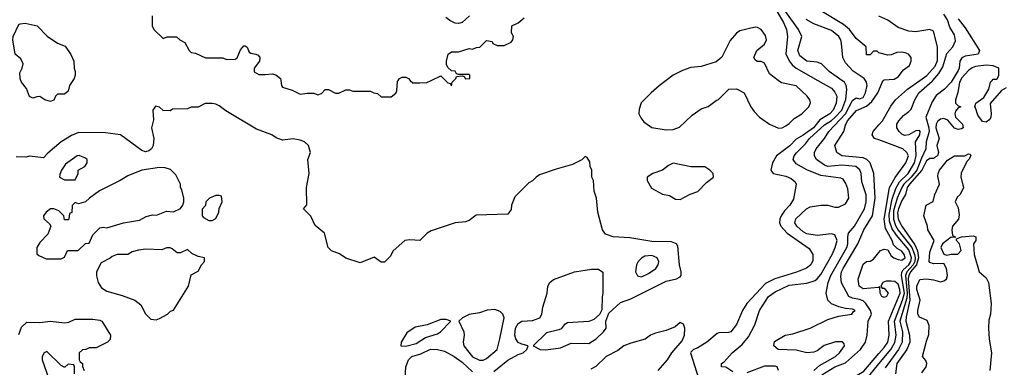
# Model space of a CAD drawing. Header units: inches. Extents: x 1793402 to 1900366, y 320852 to 470679.
# Tile 187 of 256: x 1835115 to 1840713, y 388368 to 390345. Entities that reach past the tile are written whole.
import ezdxf

# ---------------------------------------------------------------- set-up
doc = ezdxf.new("R2010")
doc.units = ezdxf.units.IN
doc.header["$MEASUREMENT"] = 0
for name, color, linetype in [('B8338', 7, 'Continuous'), ('B8339', 7, 'Continuous'), ('B8348', 7, 'Continuous'), ('B8349', 7, 'Continuous')]:
    doc.layers.add(name, color=color, linetype=linetype)

msp = doc.modelspace()

# ---------------------------------------------------------------- linework, layer by layer
at = {"layer": 'B8338', "color": 4}
for points, elevation in [([(1835418, 390000), (1835398, 389970), (1835390, 389938), (1835370, 389922), (1835330, 389922), (1835318, 389910), (1835310, 389888), (1835290, 389879), (1835258, 389890), (1835230, 389908), (1835212.7, 389907.3), (1835190, 389898), (1835170, 389908.7), (1835153.2, 389953.2), (1835126, 389990), (1835122, 390000)], 236), ([(1836598.9, 390000), (1836604, 389970), (1836610, 389962), (1836664.7, 389944.7), (1836710, 389922), (1836750, 389928), (1836787.3, 389927.3), (1836810, 389918), (1836830, 389926), (1836852.7, 389947.3), (1836870, 389948), (1836910, 389928), (1836930, 389928), (1836970, 389946), (1836990, 389946), (1837010, 389938), (1837110, 389938), (1837128.4, 389928.4), (1837150, 389926), (1837170, 389906), (1837227.3, 389907.3), (1837252.7, 389927.3), (1837259.6, 389940.4), (1837263.6, 389996.4), (1837266.4, 390000)], 236), ([(1837336, 390000), (1837350, 389986), (1837390, 389986), (1837430, 389988), (1837455.3, 390000)], 236), ([(1837536, 390000), (1837550, 389986), (1837562, 389982), (1837570, 389968), (1837574, 389990), (1837584, 390000)], 236), ([(1838791.2, 390000), (1838750, 389969.2), (1838706, 389930), (1838648.1, 389871.9), (1838636.9, 389836.9), (1838636, 389810), (1838646.4, 389786.4), (1838663.5, 389763.5), (1838710, 389732), (1838790, 389718), (1838830, 389721), (1838865.6, 389734.4), (1838938, 389802), (1838990, 389838), (1839030, 389851.3), (1839074.6, 389885.4), (1839088.9, 389891.1), (1839146, 389950), (1839190, 389952), (1839234, 389930), (1839272, 389850), (1839290, 389822), (1839322, 389790), (1839378, 389750), (1839430, 389727.3), (1839450, 389730.7), (1839470, 389740.7), (1839490, 389754), (1839517.6, 389782.4), (1839561.2, 389810), (1839600.9, 389850), (1839611.5, 389871.5), (1839606.6, 389890), (1839592.3, 389910), (1839530, 389969.2), (1839445.6, 389985.6), (1839427, 390000)], 244), ([(1839652.9, 390000), (1839730, 389956.2), (1839750, 389932.7), (1839760.5, 389910), (1839757.7, 389870), (1839739.7, 389830), (1839720.5, 389810), (1839665.1, 389774.9), (1839627.3, 389730), (1839570, 389687.9), (1839530, 389666.3), (1839493, 389627), (1839417.6, 389570), (1839395.1, 389530), (1839386, 389490), (1839398, 389470), (1839470, 389455.1), (1839501.6, 389441.6), (1839523.7, 389423.7), (1839529.4, 389409.4), (1839515.2, 389324.8), (1839494.5, 389290), (1839462.6, 389257.4), (1839443.7, 389230), (1839436.2, 389210), (1839435.6, 389190), (1839442.9, 389170), (1839478.4, 389130), (1839604.2, 389044.2), (1839624.5, 389010), (1839624.8, 388975.2), (1839612.7, 388950), (1839588.1, 388931.9), (1839531.9, 388908.1), (1839408.6, 388871.4), (1839355.2, 388844.8), (1839249.3, 388730), (1839225.2, 388690), (1839190, 388612), (1839158, 388570), (1839145.4, 388565.4), (1839090, 388564.7), (1839080.2, 388559.8), (1839022, 388510), (1838970, 388478), (1838946, 388470), (1838930, 388454), (1838928, 388450), (1838985.2, 388270)], 236), ([(1839170, 388342), (1839130, 388368), (1839106, 388370), (1839106, 388390), (1839120.4, 388399.6), (1839165.2, 388450), (1839223.3, 388496.7), (1839258, 388542), (1839294.5, 388610), (1839320.9, 388690), (1839372.3, 388770), (1839410, 388797.1), (1839490, 388835.8), (1839590, 388845.5), (1839637.7, 388862.3), (1839650, 388870.6), (1839670, 388896.3), (1839734, 389010), (1839751.6, 389050), (1839762, 389090), (1839750, 389121.2), (1839730, 389126.6), (1839650, 389118), (1839590, 389127.6), (1839570, 389138.4), (1839532.7, 389170), (1839522, 389190), (1839528.2, 389211.8), (1839589, 389270), (1839610, 389280.7), (1839670, 389290.6), (1839710, 389290.8), (1839750, 389278), (1839770, 389278), (1839810, 389298), (1839829.2, 389330), (1839822.7, 389382.7), (1839812.9, 389412.9), (1839797.2, 389437.2), (1839784, 389444), (1839670, 389459.6), (1839590, 389491.8), (1839530, 389525.1), (1839512.3, 389550), (1839518, 389570), (1839531.4, 389588.6), (1839581.8, 389638.2), (1839605.7, 389670), (1839690, 389748), (1839730, 389771.1), (1839750, 389788.4), (1839788.7, 389830), (1839812.1, 389892.1), (1839816.9, 389950), (1839814.7, 389970), (1839803.7, 389990), (1839789.3, 390000)], 232), ([(1839629.2, 388350), (1839661.5, 388378.6), (1839752.7, 388430), (1839776, 388450), (1839804, 388490), (1839802, 388502), (1839793.2, 388513.2), (1839752.9, 388512.9), (1839688.4, 388491.6), (1839650, 388461.2), (1839630, 388453.2), (1839590, 388449.3), (1839530, 388466), (1839428, 388470), (1839402, 388490), (1839405.6, 388514.4), (1839468, 388550), (1839510, 388557.3), (1839609.6, 388590.4), (1839710, 388639.1), (1839770, 388658.8), (1839846, 388670), (1839855.3, 388684.7), (1839866, 388690), (1839850, 388698), (1839810, 388702), (1839772, 388712), (1839730, 388729.2), (1839709.3, 388750), (1839700.7, 388790), (1839711.3, 388850), (1839726.9, 388890), (1839817.7, 389050), (1839824, 389070), (1839823.5, 389110), (1839828, 389130), (1839860.5, 389170), (1839918.9, 389270), (1839928.2, 389310), (1839928.2, 389348.2), (1839902.8, 389422.8), (1839898.7, 389470), (1839891.1, 389491.1), (1839868.7, 389510), (1839790, 389516.8), (1839710, 389509.7), (1839690, 389516.9), (1839644.5, 389550), (1839634.5, 389570), (1839634, 389590), (1839642.9, 389610), (1839691.6, 389670), (1839715.1, 389710), (1839809.8, 389810), (1839850, 389886), (1839870, 389901.6), (1839890, 389895.5), (1839910, 389902), (1839923.6, 389930), (1839933.6, 389970), (1839929.5, 389990), (1839923.3, 390000)], 228), ([(1839675.3, 388324.7), (1839749.8, 388370.2), (1839810, 388393.7), (1839896.2, 388470), (1839924.5, 388510), (1839933.3, 388550), (1839938.7, 388630), (1839958.4, 388670), (1839951.5, 388690), (1839926.6, 388730), (1839910, 388745), (1839890, 388753.4), (1839850, 388760.3), (1839829.5, 388770), (1839788.2, 388848.2), (1839784.2, 388884.2), (1839787.7, 388910), (1839796.8, 388930), (1839879.7, 389070), (1839913.6, 389150), (1839963.1, 389230), (1839978, 389330), (1839971.2, 389470), (1839951.3, 389530), (1839931.8, 389550), (1839910, 389559.1), (1839789, 389570), (1839760.9, 389590), (1839749.5, 389630), (1839800.5, 389710), (1839810, 389746), (1839821.6, 389770), (1839872.2, 389827.8), (1839930, 389853.8), (1839959.3, 389880.7), (1839994.3, 389930), (1840000, 389943.1)], 224), ([(1837810, 388343.8), (1837890, 388408), (1837950, 388440.7), (1837978, 388450), (1837998, 388470), (1838006, 388490), (1837970, 388499), (1837950, 388509), (1837936, 388530), (1837929.6, 388550), (1837934.5, 388590), (1837950, 388617.3), (1837969.7, 388630.4), (1838030, 388634.9), (1838072.7, 388650), (1838083.7, 388670), (1838089.6, 388710.4), (1838113.2, 388790), (1838117.2, 388830), (1838130, 388851), (1838150, 388866.8), (1838270, 388910.6), (1838366.4, 388926.4), (1838405.4, 388925.4), (1838431.1, 388908.9), (1838431.1, 388791.1), (1838426.4, 388766.4), (1838425.4, 388694.6), (1838411.3, 388668.7), (1838379.8, 388640.2), (1838351.1, 388628.9), (1838230, 388621.2), (1838211.3, 388610), (1838193.2, 388586.8), (1838179.9, 388580.1), (1838110, 388564), (1838034, 388490), (1838074, 388470), (1838106.4, 388466.4), (1838190, 388478), (1838250, 388504.7), (1838350, 388503.8), (1838393.2, 388530), (1838434, 388570), (1838448.7, 388590), (1838448, 388630), (1838464.7, 388675.3), (1838530, 388736), (1838590, 388758), (1838790, 388858), (1838849.1, 388870.9), (1838870, 388882), (1838875.3, 388890), (1838875.3, 388910), (1838866, 388950), (1838856, 389056), (1838849.2, 389069.2), (1838821.2, 389081.2), (1838710, 389083.6), (1838584.5, 389104.5), (1838490, 389109.2), (1838446, 389126), (1838428.7, 389150), (1838402, 389250), (1838394, 389330), (1838382, 389370), (1838378, 389430), (1838368, 389450), (1838368, 389490), (1838358, 389510), (1838356.4, 389536.4), (1838342, 389562), (1838330, 389566), (1838312, 389548), (1838258, 389522), (1838164.5, 389495.5), (1838070, 389462), (1838052, 389450), (1838031.1, 389428.9), (1838010, 389418), (1837930, 389338), (1837911.3, 389290), (1837910, 389266), (1837890, 389238), (1837710, 389234), (1837670, 389202), (1837650, 389195.3), (1837590, 389189), (1837455.3, 389144.7), (1837432, 389130), (1837390, 389088.7), (1837332.7, 389092.7), (1837304.7, 389090), (1837238, 389030), (1837222, 388998), (1837190, 388966), (1837170, 388966), (1837130, 388994), (1837050, 388962), (1836969, 388989), (1836933.6, 389013.6), (1836888, 389030), (1836868.7, 389050), (1836848, 389130), (1836794, 389174), (1836770, 389228), (1836728, 389270), (1836747.3, 389292.7), (1836746, 389390), (1836761.2, 389470), (1836754, 389550), (1836769, 389590), (1836757.2, 389630), (1836734, 389650), (1836710, 389660.7), (1836670, 389666.6), (1836610, 389659), (1836573.2, 389673.2), (1836548, 389690), (1836462, 389722), (1836286.8, 389826.8), (1836250, 389856), (1836230, 389864), (1836210, 389868.7), (1836170, 389868), (1836130, 389848), (1836090, 389848), (1836070, 389838), (1835984.7, 389835.3), (1835970, 389826), (1835930, 389828), (1835910, 389848), (1835886.4, 389853.6), (1835871.3, 389830), (1835875.3, 389775.3), (1835864.9, 389730), (1835877.3, 389670), (1835874.8, 389630), (1835864.7, 389610), (1835850, 389599), (1835830, 389594), (1835810, 389602), (1835688, 389690), (1835602.5, 389702.5), (1835450, 389702.9), (1835410, 389687), (1835350.8, 389650), (1835274.6, 389585.4), (1835250, 389559), (1835170.9, 389569.1), (1835150, 389564), (1835095.3, 389564.7)], 244), ([(1840000, 389660.8), (1839975.3, 389670), (1839961.2, 389690), (1839966.6, 389710), (1840000, 389747.1)], 216), ([(1840000, 388823), (1839998, 388822), (1839910, 388815.1), (1839887.3, 388830), (1839882.7, 388870), (1839910, 388954.4), (1839930, 388968.7), (1839950, 388971.5), (1839970, 388983.6), (1840000, 389020.2)], 216), ([(1835110, 388554), (1835124.7, 388595.3), (1835155.3, 388624.7), (1835230, 388622.8), (1835290, 388631), (1835370, 388621), (1835394.6, 388625.4), (1835430, 388642), (1835530, 388642), (1835570, 388636), (1835582, 388630), (1835630.7, 388550.7), (1835630, 388526), (1835614, 388510), (1835550, 388478), (1835510, 388478), (1835491.6, 388468.4), (1835472.7, 388467.3), (1835454, 388450), (1835454, 388410), (1835458, 388398), (1835472, 388390), (1835472.7, 388372.7), (1835482, 388350)], 244), ([(1838746, 388350), (1838798, 388410), (1838822, 388450), (1838882, 388518), (1838894.8, 388550), (1838896, 388590), (1838890, 388614), (1838870, 388622), (1838841.2, 388598.8), (1838790, 388577.3), (1838730, 388562.8), (1838702, 388550), (1838672, 388528), (1838590, 388506), (1838550, 388490.3), (1838516.3, 388463.7), (1838450, 388428.7), (1838390, 388372.7), (1838362.3, 388357.8)], 236), ([(1835426, 388330), (1835426, 388370), (1835422, 388382), (1835390, 388386), (1835372, 388368), (1835368.7, 388368.7), (1835350, 388378), (1835270, 388458), (1835254, 388450), (1835242, 388430), (1835242, 388410), (1835307.1, 388227.1)], 244), ([(1837306, 388306), (1837309.6, 388370), (1837325.1, 388410), (1837343.7, 388430), (1837394.8, 388445.2), (1837450, 388471.8), (1837490, 388468.7), (1837530, 388458.7), (1837584.9, 388430), (1837630, 388397.1), (1837690, 388341.6)], 244), ([(1840000, 387965.3), (1839970, 388053), (1839910, 388131.2), (1839882.9, 388150), (1839810, 388180.4), (1839770, 388186), (1839685.1, 388165.1), (1839672.7, 388172.7), (1839669.7, 388189.6), (1839685.4, 388230), (1839732, 388270), (1839769, 388291), (1839876.5, 388323.5), (1839913.5, 388346.5), (1840000, 388446.4)], 216), ([(1839428.7, 388350), (1839422, 388370), (1839410, 388375.1), (1839350, 388374.5), (1839250, 388337.2)], 232), ([(1840000, 388048.8), (1839990, 388078.9), (1839950, 388151.3), (1839918.9, 388178.9), (1839870, 388196.4), (1839849.6, 388210), (1839833.6, 388230), (1839831.8, 388250), (1839855.1, 388270), (1839910, 388293.8), (1839950, 388326.3), (1840000, 388387.4)], 212)]:
    msp.add_lwpolyline(points, dxfattribs=dict(at, elevation=elevation))
for points, elevation in [([(1835452.9, 389572.9), (1835442, 389570), (1835376, 389524), (1835352, 389490), (1835343.6, 389463.6), (1835342, 389450), (1835370, 389434), (1835430, 389434), (1835448, 389470), (1835448, 389490), (1835486, 389510), (1835498, 389530), (1835498, 389550), (1835490, 389558)], 248), ([(1838830, 389529), (1838804.5, 389515.5), (1838770, 389488.7), (1838714, 389470), (1838682, 389450), (1838682, 389430), (1838706.4, 389386.4), (1838770, 389352), (1838810, 389344.7), (1838844, 389324), (1838870, 389322.8), (1838927.3, 389352.7), (1838971.4, 389368.6), (1839020.7, 389419.3), (1839059, 389450), (1839058, 389470), (1839038, 389490), (1839010, 389508), (1838931.1, 389508.9)], 244), ([(1835910, 389504.5), (1835810, 389489.6), (1835730, 389457), (1835686, 389430), (1835567.9, 389372.1), (1835511.3, 389330), (1835490, 389308.7), (1835450, 389298), (1835430, 389306), (1835412.7, 389287.3), (1835411.6, 389248.4), (1835398, 389242), (1835394, 389210), (1835390, 389206), (1835370, 389206), (1835366, 389230), (1835338, 389258), (1835310, 389268.7), (1835290, 389268.7), (1835264.7, 389250), (1835251.3, 389230), (1835251.6, 389211.6), (1835283.6, 389183.6), (1835292, 389170), (1835275.3, 389124.7), (1835230, 389078), (1835212, 389050), (1835212.7, 389012.7), (1835223.6, 389003.6), (1835265.4, 388985.4), (1835350, 388984.7), (1835370, 388994), (1835387.3, 389032.7), (1835447.3, 389032.7), (1835488.4, 389071.6), (1835510, 389074), (1835530, 389122), (1835570, 389162), (1835590, 389164.7), (1835610, 389161), (1835706, 389190), (1835796, 389204), (1835833.6, 389226.4), (1835870, 389236), (1835892.7, 389232.7), (1835950, 389256), (1835990, 389251.3), (1836028.9, 389271.1), (1836042, 389290), (1836048.7, 389310), (1836049, 389330), (1836037.2, 389377.2), (1836029, 389390), (1836028.7, 389410), (1836002.7, 389462.7), (1835972.3, 389492.3), (1835942.5, 389502.5)], 248), ([(1836250, 389346), (1836230, 389346), (1836194, 389330), (1836174, 389310), (1836171.6, 389288.4), (1836152.7, 389267.3), (1836152, 389230), (1836159.6, 389219.6), (1836190, 389202), (1836210, 389202), (1836230, 389214), (1836248, 389250), (1836248.4, 389271.6), (1836266, 389310), (1836262, 389342)], 248), ([(1835970, 389048), (1835950, 389048), (1835923.6, 389036.4), (1835830, 389039), (1835790, 389034), (1835755.3, 389024.7), (1835730, 389008.7), (1835670, 389008.7), (1835641, 388999), (1835630, 388988), (1835578, 388962), (1835551.3, 388910), (1835551, 388889), (1835560.7, 388850), (1835579.9, 388819.9), (1835610, 388800.7), (1835696.8, 388776.8), (1835770.5, 388750.5), (1835803.5, 388723.5), (1835830, 388672), (1835861, 388641), (1835890, 388638), (1835910, 388646), (1835955.3, 388670), (1835973.2, 388686.8), (1835990, 388692), (1836075.3, 388830), (1836090, 388894), (1836130, 388914), (1836148.4, 388951.6), (1836166, 388970), (1836166, 388990), (1836130, 388998), (1836094.6, 389014.6), (1836070, 389038), (1836030, 389018), (1836010, 389018), (1835982, 389042)], 248), ([(1838710, 389003.7), (1838670, 388999.3), (1838650, 388989), (1838631, 388970), (1838622.8, 388950), (1838616, 388910), (1838627.3, 388887.3), (1838650, 388882.8), (1838690, 388900.7), (1838732.7, 388930), (1838746, 388950), (1838749.1, 388969.1), (1838739, 388990)], 248), ([(1837817, 388697), (1837772.9, 388692.9), (1837730, 388677.2), (1837670, 388669), (1837632, 388650), (1837612, 388630), (1837641, 388570), (1837642.8, 388550), (1837637.3, 388510), (1837640.7, 388490), (1837690, 388428.2), (1837730, 388408), (1837750, 388407.7), (1837770, 388418.8), (1837829.2, 388470), (1837845.2, 388530), (1837869, 388650), (1837862, 388670), (1837846, 388686)], 248), ([(1837540.4, 388640.4), (1837510, 388639), (1837431.1, 388608.9), (1837363.5, 388596.5), (1837315.3, 388564.7), (1837284.7, 388510), (1837282, 388490), (1837310, 388487.7), (1837370, 388503), (1837422.5, 388537.5), (1837490, 388558), (1837508, 388570), (1837566, 388630)], 248)]:
    msp.add_lwpolyline(points, close=True, dxfattribs=dict(at, elevation=elevation))
at = {"layer": 'B8339', "color": 4}
for points, elevation in [([(1835867.3, 390367.3), (1835868, 390310), (1835878, 390290), (1835930, 390238), (1835952.7, 390247.3), (1836007.3, 390247.3), (1836026, 390230), (1836054.6, 390214.6), (1836078, 390170), (1836090, 390158), (1836114.6, 390154.6), (1836171.6, 390128.4), (1836270, 390128), (1836290, 390118), (1836339.6, 390120.4), (1836351.6, 390128.4), (1836370, 390174), (1836390, 390197.2), (1836396, 390196), (1836408.9, 390188.9), (1836420.2, 390160.2), (1836430, 390154), (1836458, 390150), (1836470, 390144), (1836481.2, 390130), (1836479, 390110), (1836448, 390070), (1836449, 390049), (1836474, 390034), (1836510, 390032.7), (1836550, 390038), (1836572.1, 390032.1), (1836597.2, 390010), (1836598.9, 390000)], 236), ([(1837673, 390367), (1837630, 390329.6), (1837610, 390323.6), (1837590, 390325.1), (1837560.1, 390340.1), (1837536.9, 390356.9)], 232), ([(1837584, 390000), (1837594, 390010), (1837598, 390022), (1837630, 390026), (1837642, 390022), (1837650, 390008), (1837674, 390010), (1837674, 390030), (1837670, 390034), (1837610, 390034), (1837598, 390038), (1837591.6, 390051.6), (1837570, 390054), (1837550, 390074), (1837542, 390090), (1837542, 390110), (1837552, 390150), (1837570, 390162), (1837610, 390162), (1837670, 390182), (1837690, 390178), (1837712.7, 390187.3), (1837731.6, 390188.4), (1837770, 390226), (1837802, 390222), (1837806, 390210), (1837830, 390198), (1837870, 390198), (1837910, 390218), (1837918, 390230), (1837922, 390250), (1837912, 390270), (1837914, 390310), (1837950, 390328), (1837983.6, 390356.4)], 236), ([(1839421, 390390), (1839456.8, 390330), (1839474, 390290), (1839479.8, 390250), (1839471, 390151), (1839490, 390112), (1839507.7, 390087.7), (1839529.5, 390070), (1839652.9, 390000)], 236), ([(1839789.3, 390000), (1839717.2, 390050), (1839674.5, 390094.5), (1839650, 390102.7), (1839590, 390109.6), (1839550, 390139), (1839539.3, 390170), (1839562.7, 390250), (1839542.9, 390290), (1839470, 390389.6)], 232), ([(1840000, 390157.5), (1839998, 390158), (1839990, 390166), (1839970, 390166), (1839950, 390146), (1839930, 390146), (1839928, 390190), (1839870, 390239), (1839832.3, 390290), (1839798.2, 390318.2), (1839679, 390390)], 224), ([(1835122, 390000), (1835118, 390010), (1835116.5, 390043.5), (1835129.2, 390070), (1835134.6, 390094.6), (1835122, 390122), (1835088.7, 390150), (1835076, 390230), (1835077.2, 390250), (1835110, 390318), (1835118, 390322), (1835145.4, 390325.4), (1835214, 390310), (1835270.7, 390250.7), (1835330, 390211.3), (1835374.4, 390194.4), (1835406.4, 390146.4), (1835422, 390110), (1835424.7, 390070), (1835431.3, 390050), (1835431.3, 390030), (1835424.7, 390010), (1835418, 390000)], 236), ([(1839427, 390000), (1839378, 390038), (1839350, 390098), (1839330, 390108), (1839308, 390108), (1839296.4, 390116.4), (1839288.7, 390130), (1839305.2, 390170), (1839350, 390206.8), (1839360.9, 390230), (1839355.3, 390255.3), (1839330, 390289), (1839310, 390301.2), (1839296.9, 390303.1), (1839210, 390281.2), (1839190, 390269), (1839153.7, 390226.3), (1839107.1, 390132.9), (1839075.3, 390104.7), (1838990, 390079), (1838930, 390072.7), (1838883.4, 390056.6), (1838831.3, 390030), (1838791.2, 390000)], 244), ([(1839923.3, 390000), (1839917, 390010), (1839853.3, 390053.3), (1839810, 390099), (1839795.1, 390130), (1839787.3, 390210), (1839782.9, 390230), (1839772, 390250), (1839730, 390283.6), (1839630, 390321.6), (1839586.1, 390346.1)], 228), ([(1837455.3, 390000), (1837510, 390026), (1837536, 390000)], 236), ([(1837266.4, 390000), (1837274, 390010), (1837290, 390018), (1837310, 390018), (1837326, 390010), (1837336, 390000)], 236)]:
    msp.add_lwpolyline(points, dxfattribs=dict(at, elevation=elevation))
at = {"layer": 'B8348', "color": 4}
for points, elevation in [([(1840000, 389747.1), (1840020.7, 389770), (1840067.2, 389852.8), (1840094.5, 389890), (1840162.9, 389950), (1840232.4, 390000)], 216), ([(1840000, 389943.1), (1840023.3, 389996.7), (1840026.9, 390000)], 224), ([(1840000, 388387.4), (1840067.6, 388470), (1840091.2, 388508.8), (1840098, 388550), (1840088.3, 388630), (1840134.6, 388750), (1840144.8, 388790), (1840127.9, 388890), (1840131, 388909), (1840138.1, 388921.9), (1840170.5, 388950), (1840182.3, 388970), (1840185.2, 388990), (1840170, 389035.6), (1840099.3, 389119.3), (1840075.1, 389155.1), (1840059.9, 389199.9), (1840057.9, 389237.9), (1840074.9, 389325.1), (1840095.7, 389384.3), (1840118.1, 389421.9), (1840167.4, 389470), (1840201.8, 389530), (1840212.7, 389572.7), (1840207.6, 389650), (1840233.7, 389690), (1840235.6, 389710), (1840230, 389715.1), (1840210, 389713), (1840170.4, 389689.6), (1840146.2, 389686.2), (1840130, 389693.2), (1840116, 389710), (1840102.7, 389730), (1840102.7, 389750), (1840113.2, 389770), (1840139.1, 389800.9), (1840170, 389822), (1840183.3, 389836.7), (1840203.6, 389890), (1840227.6, 389930), (1840303.7, 389996.3), (1840307, 390000)], 212), ([(1840415.7, 390000), (1840410, 389990.7), (1840372.3, 389950), (1840326.2, 389913.8), (1840302, 389878), (1840266, 389790), (1840284.8, 389730), (1840285.6, 389710), (1840269.6, 389650), (1840267.8, 389610), (1840241.9, 389558.1), (1840215.6, 389490), (1840183.2, 389450), (1840142.2, 389410), (1840129.9, 389390.1), (1840103, 389330), (1840082.6, 389257.4), (1840083, 389210), (1840095.1, 389175.1), (1840110, 389147.7), (1840187.4, 389050), (1840203.1, 389010), (1840206.8, 388990), (1840204.4, 388970), (1840194.3, 388950), (1840158.5, 388910), (1840151.3, 388890), (1840160.5, 388790), (1840158.7, 388761.3), (1840119.4, 388630), (1840134.4, 388570), (1840131.9, 388510), (1840112, 388470), (1840035.4, 388364.6)], 208), ([(1840463.9, 390000), (1840458.8, 389990), (1840449.7, 389930.3), (1840436, 389890), (1840435.3, 389870), (1840450, 389855.3), (1840466, 389850), (1840450, 389844.7), (1840435.6, 389824.4), (1840431.5, 389810), (1840435.1, 389790), (1840476.2, 389750), (1840478.4, 389730), (1840470, 389723.7), (1840450, 389720.9), (1840430, 389728.8), (1840392.8, 389772.8), (1840370, 389782.3), (1840350, 389779.6), (1840333.7, 389766.3), (1840325.3, 389750), (1840323.8, 389730), (1840343, 389670), (1840328.6, 389630), (1840338.9, 389590), (1840333.1, 389570), (1840310, 389556.5), (1840290, 389555.3), (1840270, 389543.1), (1840244.7, 389490), (1840173.3, 389410), (1840161.1, 389390), (1840151.3, 389350), (1840130, 389316.4), (1840110.6, 389270), (1840105.9, 389245.9), (1840110, 389209.6), (1840129.9, 389169.9), (1840204.2, 389064.2), (1840219.6, 389030), (1840225.4, 388990), (1840213.6, 388950), (1840180.2, 388910), (1840169.5, 388890), (1840166.7, 388873.3), (1840176.4, 388750), (1840154.6, 388654.6), (1840153.2, 388630), (1840173.8, 388550), (1840176, 388510), (1840158.5, 388470), (1840101.7, 388390), (1840094.5, 388330)], 204), ([(1840723.3, 389956.7), (1840697, 389943), (1840631.8, 389868.2), (1840637.8, 389810), (1840636.2, 389790), (1840630, 389777.6), (1840610, 389762.9), (1840590, 389766.7), (1840562, 389802), (1840550, 389844.7), (1840544.7, 389850), (1840551.3, 389870), (1840597.3, 389902.7), (1840624.7, 389950), (1840634, 389990), (1840644, 390000)], 204), ([(1840000, 389020.2), (1840010, 389032.4), (1840030, 389039.3), (1840050, 389036), (1840070, 389001), (1840084.7, 388990), (1840110, 388980.7), (1840130, 388977.3), (1840149, 388990), (1840143.7, 389010), (1840130, 389029.2), (1840103.6, 389043.6), (1840083.6, 389063.6), (1840075.4, 389090), (1840038.3, 389158.3), (1840030.6, 389210), (1840061.2, 389390), (1840093.4, 389446.6), (1840154, 389530), (1840167.8, 389570), (1840159.6, 389590), (1840136, 389610), (1840000, 389660.8)], 216), ([(1840243.7, 388336.3), (1840268, 388370), (1840272, 388390), (1840266.6, 388406.6), (1840248.2, 388430), (1840270, 388516), (1840284.9, 388555.1), (1840285.4, 388605.4), (1840274.5, 388634.5), (1840230, 388652.3), (1840221.1, 388670), (1840221.5, 388690), (1840235.1, 388750), (1840216, 388810), (1840216, 388830), (1840233.6, 388866.4), (1840270, 388870.6), (1840310, 388866), (1840350, 388854.8), (1840370, 388858.8), (1840384, 388870), (1840389.3, 388890), (1840385.2, 388930), (1840370, 388958), (1840310, 388957.2), (1840290, 388964), (1840285.2, 388970), (1840290, 389022), (1840314, 389090), (1840279, 389150), (1840277.2, 389170), (1840255.3, 389230), (1840268.7, 389290), (1840308.7, 389311.3), (1840319, 389350), (1840344, 389410), (1840335.5, 389455.5), (1840336.2, 389470), (1840344.7, 389490), (1840390, 389545.5), (1840430, 389570.4), (1840489.2, 389570.8), (1840510, 389582), (1840519.6, 389579.6), (1840522, 389570), (1840512, 389550), (1840500.7, 389539.3), (1840467.5, 389472.5), (1840466, 389450), (1840481, 389390), (1840462, 389350), (1840444.7, 389335.3), (1840434, 389310), (1840450, 389274), (1840455.5, 389235.5), (1840453, 389210), (1840418.8, 389170), (1840414.8, 389150), (1840418, 389118), (1840434, 389110), (1840434, 389106), (1840410, 389108), (1840362, 389070), (1840351.3, 389050), (1840370, 389012), (1840385.4, 389005.4), (1840410, 389011), (1840448.7, 389011.3), (1840468, 389032), (1840459, 389070), (1840442, 389090), (1840442, 389098), (1840469.6, 389110.4), (1840535.5, 389115.5), (1840551, 389110), (1840550.8, 389090), (1840538, 389070), (1840541, 389010), (1840570.6, 388910.6), (1840610, 388876), (1840624, 388850), (1840638, 388730), (1840634, 388670), (1840624.5, 388635.5), (1840624, 388590), (1840627.5, 388527.5), (1840640.5, 388450), (1840630.3, 388350)], 196), ([(1840000, 388446.4), (1840030, 388481.1), (1840050, 388510.7), (1840058.2, 388550), (1840055.3, 388630), (1840120.3, 388790), (1840119.8, 388810), (1840110, 388841.6), (1840090, 388855.6), (1840070, 388858.4), (1840042, 388858), (1840022, 388850), (1840012, 388830), (1840018, 388818), (1840030, 388818), (1840052, 388790), (1840042.8, 388770), (1840030, 388765.1), (1840017.2, 388770), (1840006.6, 388790), (1840006, 388826), (1840000, 388823)], 216)]:
    msp.add_lwpolyline(points, dxfattribs=dict(at, elevation=elevation))
at = {"layer": 'B8349', "color": 4}
for points, elevation in [([(1840232.4, 390000), (1840271.7, 390028.3), (1840319.1, 390080.9), (1840332.9, 390112.9), (1840332.9, 390190), (1840310, 390279), (1840290, 390289.4), (1840210, 390275.6), (1840170, 390279.6), (1840110, 390300.7), (1840050, 390342.4), (1840000, 390365)], 216), ([(1840307, 390000), (1840341.3, 390038.7), (1840363.8, 390076.2), (1840387, 390153), (1840420.9, 390190), (1840435.3, 390224.7), (1840430, 390259), (1840402.7, 390302.7), (1840390, 390345.2), (1840370, 390376)], 212), ([(1840450, 390349.2), (1840490, 390299.3), (1840572.7, 390170), (1840564, 390150), (1840490, 390137.1), (1840471.9, 390128.1), (1840459.3, 390110), (1840456.2, 390070), (1840450, 390056), (1840415.7, 390000)], 208), ([(1840026.9, 390000), (1840030, 390002.8), (1840086.1, 390006.1), (1840110, 390019.6), (1840140.4, 390059.6), (1840174.8, 390085.2), (1840183.6, 390110), (1840182.9, 390130), (1840168.3, 390148.3), (1840150, 390157.4), (1840130, 390160.5), (1840101.1, 390158.9), (1840070, 390146), (1840050, 390144), (1840000, 390157.5)], 224), ([(1840644, 390000), (1840650, 390006), (1840670, 390006), (1840674, 390010), (1840682, 390030), (1840682, 390070), (1840650, 390082.8), (1840610, 390086.8), (1840550, 390078.4), (1840530, 390072.2), (1840510, 390057), (1840470, 390011.8), (1840463.9, 390000)], 204)]:
    msp.add_lwpolyline(points, dxfattribs=dict(at, elevation=elevation))

doc.saveas('drawing.dxf')
